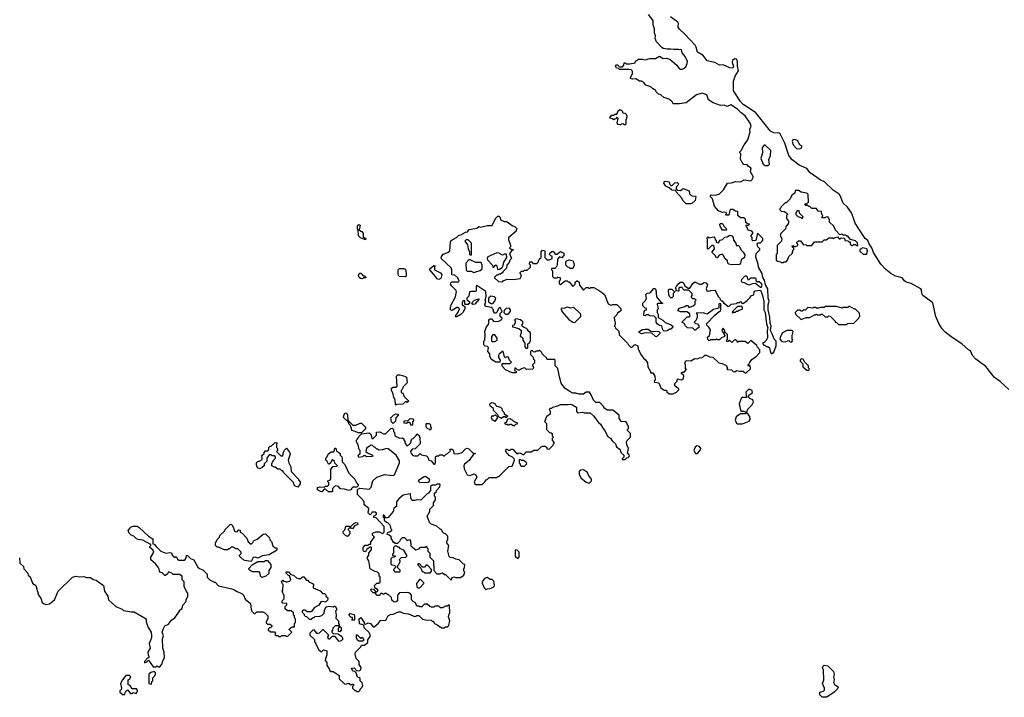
# Model space of a CAD drawing. Extents: x 1861455 to 2058065, y 200073 to 437907.
# Tile 161 of 256: x 2004991 to 2015339, y 283770 to 290894. Entities that reach past the tile are written whole.
import ezdxf

# ---------------------------------------------------------------- set-up
doc = ezdxf.new("R2010")
doc.units = 0

msp = doc.modelspace()

# ---------------------------------------------------------------- linework, layer by layer
at = {"layer": '0CON05XD'}
for points in [[(2012490, 287195), (2012507, 287193), (2012525, 287207), (2012559, 287199), (2012595, 287200), (2012615, 287180), (2012625, 287180), (2012670, 287225), (2012668, 287258), (2012655, 287250), (2012642, 287268), (2012658, 287272), (2012662, 287288), (2012687, 287323), (2012733, 287357), (2012770, 287395), (2012770, 287425), (2012740, 287455), (2012738, 287468), (2012675, 287520), (2012645, 287490), (2012615, 287510), (2012545, 287510), (2012535, 287500), (2012530, 287515), (2012515, 287528), (2012500, 287525), (2012475, 287500), (2012455, 287520), (2012445, 287520), (2012435, 287510), (2012422, 287512), (2012420, 287525), (2012430, 287535), (2012428, 287585), (2012415, 287600), (2012402, 287602), (2012400, 287625), (2012385, 287650), (2012372, 287638), (2012370, 287625), (2012400, 287575), (2012398, 287562), (2012365, 287550), (2012345, 287530), (2012325, 287530), (2012315, 287540), (2012305, 287530), (2012255, 287530), (2012245, 287520), (2012235, 287520), (2012222, 287532), (2012220, 287555), (2012240, 287575), (2012250, 287635), (2012235, 287662), (2012212, 287682), (2012210, 287695), (2012294, 287786), (2012345, 287830), (2012355, 287830), (2012360, 287845), (2012358, 287908), (2012345, 287910), (2012340, 287905), (2012338, 287862), (2012283, 287847), (2012215, 287800), (2012175, 287812), (2012102, 287808), (2012110, 287795), (2012110, 287765), (2012100, 287735), (2012080, 287715), (2012095, 287700), (2012118, 287698), (2012120, 287685), (2012130, 287675), (2012130, 287655), (2012115, 287650), (2012095, 287630), (2012085, 287630), (2012065, 287650), (2012010, 287655), (2011987, 287677), (2011975, 287700), (2011950, 287715), (2012005, 287770), (2012025, 287770), (2012038, 287782), (2012030, 287805), (2012002, 287822), (2011935, 287822), (2011913, 287833), (2011910, 287845), (2011925, 287862), (2011982, 287878), (2011995, 287890), (2012015, 287890), (2012025, 287870), (2012070, 287885), (2012090, 287905), (2012090, 287935), (2012100, 287945), (2012085, 287960), (2012065, 287960), (2012052, 287972), (2012050, 287985), (2012060, 287995), (2012060, 288015), (2012025, 288050), (2011975, 288052), (2011960, 288065), (2011955, 288080), (2011925, 288080), (2011920, 288075), (2011920, 288045), (2011915, 288040), (2011892, 288042), (2011890, 288065), (2011880, 288075), (2011898, 288092), (2011905, 288110), (2011934, 288136), (2011956, 288136), (2011969, 288129), (2011980, 288095), (2012015, 288070), (2012035, 288070), (2012065, 288120), (2012085, 288140), (2012135, 288112), (2012155, 288112), (2012185, 288132), (2012205, 288128), (2012220, 288105), (2012207, 288065), (2012212, 288045), (2012235, 288040), (2012255, 288048), (2012295, 288050), (2012307, 288037), (2012333, 287983), (2012350, 287965), (2012352, 287952), (2012365, 287940), (2012375, 287940), (2012390, 287915), (2012410, 287905), (2012435, 287880), (2012448, 287882), (2012468, 287902), (2012525, 287910), (2012535, 287920), (2012555, 287920), (2012565, 287930), (2012585, 287910), (2012597, 287913), (2012638, 287942), (2012668, 287972), (2012675, 287990), (2012708, 288002), (2012710, 288035), (2012720, 288045), (2012775, 288050), (2012798, 287995), (2012813, 287933), (2012813, 287845), (2012826, 287816), (2012838, 287695), (2012852, 287655), (2012848, 287625), (2012849, 287551), (2012835, 287520), (2012815, 287500), (2012802, 287498), (2012800, 287485), (2012812, 287472), (2012825, 287470), (2012835, 287460), (2012855, 287460), (2012870, 287445), (2012880, 287395), (2012892, 287382), (2012915, 287400), (2012940, 287465), (2012940, 287515), (2012920, 287535), (2012898, 287592), (2012882, 287625), (2012888, 287675), (2012878, 287705), (2012876, 287766), (2012858, 287845), (2012858, 287895), (2012868, 287935), (2012858, 287965), (2012852, 288065), (2012830, 288105), (2012820, 288155), (2012801, 288185), (2012794, 288225), (2012754, 288294), (2012753, 288325), (2012727, 288397), (2012730, 288435), (2012770, 288475), (2012770, 288485), (2012750, 288505), (2012740, 288535), (2012752, 288548), (2012775, 288550), (2012789, 288561), (2012802, 288578), (2012802, 288595), (2012745, 288650), (2012728, 288572), (2012695, 288570), (2012690, 288575), (2012690, 288605), (2012680, 288615), (2012680, 288625), (2012700, 288655), (2012685, 288672), (2012652, 288682), (2012640, 288695), (2012638, 288708), (2012622, 288722), (2012632, 288738), (2012645, 288730), (2012660, 288745), (2012635, 288750), (2012622, 288762), (2012618, 288798), (2012605, 288810), (2012565, 288810), (2012540, 288835), (2012538, 288878), (2012515, 288880), (2012485, 288898), (2012465, 288898), (2012455, 288890), (2012445, 288840), (2012415, 288840), (2012410, 288845), (2012420, 288855), (2012415, 288870), (2012378, 288868), (2012335, 288886), (2012293, 288935), (2012272, 289012), (2012248, 289035), (2012258, 289052), (2012305, 289050), (2012347, 289063), (2012388, 289105), (2012430, 289175), (2012472, 289178), (2012515, 289192), (2012565, 289188), (2012605, 289210), (2012675, 289200), (2012690, 289215), (2012698, 289235), (2012698, 289245), (2012670, 289295), (2012680, 289335), (2012650, 289350), (2012637, 289367), (2012601, 289371), (2012583, 289393), (2012568, 289428), (2012570, 289485), (2012560, 289495), (2012560, 289505), (2012575, 289520), (2012605, 289580), (2012645, 289630), (2012667, 289715), (2012666, 289745), (2012677, 289775), (2012668, 289805), (2012616, 289885), (2012574, 289914), (2012535, 289955), (2012465, 289998), (2012425, 289982), (2012395, 289997), (2012355, 289992), (2012279, 290019), (2012231, 290051), (2012212, 290105), (2012165, 290123), (2012105, 290103), (2011995, 290021), (2011925, 290008), (2011858, 290008), (2011849, 290029), (2011820, 290055), (2011797, 290067), (2011760, 290075), (2011730, 290105), (2011705, 290110), (2011680, 290135), (2011675, 290150), (2011641, 290171), (2011625, 290190), (2011592, 290198), (2011570, 290205), (2011546, 290236), (2011527, 290247), (2011505, 290248), (2011465, 290272), (2011435, 290268), (2011410, 290275), (2011410, 290285), (2011432, 290325), (2011432, 290352), (2011417, 290367), (2011395, 290372), (2011295, 290370), (2011285, 290380), (2011262, 290385), (2011252, 290405), (2011262, 290418), (2011275, 290420), (2011295, 290400), (2011325, 290400), (2011340, 290415), (2011345, 290440), (2011355, 290440), (2011365, 290430), (2011405, 290430), (2011458, 290442), (2011462, 290458), (2011495, 290480), (2011535, 290480), (2011565, 290472), (2011615, 290488), (2011672, 290488), (2011715, 290510), (2011755, 290488), (2011785, 290490), (2011825, 290480), (2011896, 290416), (2011918, 290385), (2011935, 290374), (2011955, 290374), (2011976, 290384), (2011991, 290399), (2012006, 290435), (2012008, 290458), (2011981, 290511), (2011952, 290545), (2011945, 290578), (2011935, 290582), (2011925, 290578), (2011915, 290582), (2011865, 290580), (2011834, 290586), (2011795, 290583), (2011755, 290592), (2011741, 290601), (2011685, 290660), (2011670, 290695), (2011672, 290725), (2011662, 290755), (2011662, 290798), (2011650, 290840), (2011647, 290887), (2011598, 290948)], [(2014792, 287552), (2014718, 287608), (2014684, 287644), (2014650, 287700), (2014618, 287775), (2014586, 287916), (2014483, 287995), (2014473, 288015), (2014469, 288055), (2014461, 288065), (2014359, 288119), (2014308, 288135), (2014289, 288149), (2014265, 288181), (2014195, 288198), (2014145, 288225), (2014095, 288267), (2014042, 288325), (2013965, 288445), (2013947, 288497), (2013918, 288538), (2013905, 288573), (2013875, 288595), (2013802, 288705), (2013773, 288755), (2013754, 288806), (2013732, 288865), (2013690, 288925), (2013647, 288965), (2013615, 289045), (2013605, 289059), (2013541, 289101), (2013448, 289188), (2013405, 289210), (2013298, 289285), (2013265, 289331), (2013184, 289364), (2013110, 289420), (2013076, 289465), (2013034, 289595), (2012984, 289694), (2012971, 289701), (2012916, 289705), (2012883, 289723), (2012727, 289915), (2012631, 289981), (2012593, 290003), (2012565, 290033), (2012493, 290145), (2012492, 290248), (2012510, 290300), (2012546, 290355), (2012536, 290405), (2012535, 290455), (2012525, 290481), (2012505, 290484), (2012481, 290465), (2012479, 290445), (2012494, 290405), (2012485, 290383), (2012455, 290389), (2012385, 290418), (2012345, 290416), (2012295, 290444), (2012215, 290463), (2012175, 290517), (2012115, 290554), (2012101, 290605), (2012089, 290625), (2011982, 290742), (2011924, 290795), (2011913, 290815), (2011914, 290855), (2011907, 290867), (2011831, 290925)], [(2011355, 289790), (2011345, 289790), (2011335, 289800), (2011313, 289797), (2011305, 289790), (2011282, 289792), (2011270, 289805), (2011280, 289855), (2011265, 289870), (2011258, 289852), (2011245, 289850), (2011235, 289840), (2011222, 289852), (2011195, 289860), (2011193, 289867), (2011215, 289890), (2011235, 289890), (2011245, 289900), (2011268, 289902), (2011280, 289935), (2011293, 289947), (2011310, 289945), (2011322, 289935), (2011330, 289915), (2011355, 289910), (2011365, 289900), (2011372, 289882), (2011367, 289853), (2011360, 289845), (2011360, 289795), (2011355, 289790)], [(2013185, 289538), (2013205, 289544), (2013214, 289565), (2013190, 289580), (2013165, 289624), (2013135, 289634), (2013115, 289630), (2013110, 289615), (2013119, 289579), (2013155, 289541), (2013185, 289538)], [(2012855, 289362), (2012870, 289375), (2012865, 289425), (2012882, 289465), (2012885, 289520), (2012825, 289574), (2012815, 289574), (2012795, 289552), (2012796, 289494), (2012779, 289435), (2012805, 289375), (2012825, 289363), (2012855, 289362)], [(2012045, 288958), (2011995, 288960), (2011962, 288992), (2011949, 289019), (2011892, 289085), (2011888, 289098), (2011845, 289102), (2011818, 289128), (2011780, 289145), (2011762, 289175), (2011765, 289190), (2011775, 289198), (2011815, 289190), (2011823, 289163), (2011835, 289150), (2011848, 289152), (2011875, 289180), (2011902, 289182), (2011918, 289165), (2011890, 289135), (2011890, 289115), (2011902, 289102), (2011935, 289100), (2011965, 289118), (2012026, 289096), (2012032, 289065), (2012040, 289055), (2012055, 289042), (2012095, 289040), (2012098, 289035), (2012090, 288995), (2012055, 288962), (2012045, 288958)], [(2013015, 288340), (2013025, 288350), (2013045, 288350), (2013060, 288365), (2013074, 288406), (2013110, 288435), (2013120, 288475), (2013130, 288485), (2013112, 288502), (2013110, 288515), (2013115, 288520), (2013125, 288510), (2013145, 288510), (2013168, 288522), (2013170, 288535), (2013160, 288545), (2013160, 288555), (2013175, 288570), (2013198, 288568), (2013225, 288530), (2013258, 288528), (2013265, 288520), (2013315, 288520), (2013345, 288560), (2013425, 288560), (2013445, 288580), (2013465, 288580), (2013495, 288600), (2013535, 288600), (2013545, 288590), (2013555, 288600), (2013585, 288610), (2013605, 288590), (2013615, 288590), (2013625, 288600), (2013658, 288598), (2013662, 288572), (2013695, 288570), (2013705, 288560), (2013718, 288558), (2013720, 288535), (2013735, 288520), (2013745, 288520), (2013755, 288530), (2013775, 288530), (2013785, 288520), (2013800, 288520), (2013797, 288547), (2013775, 288570), (2013722, 288582), (2013695, 288620), (2013685, 288620), (2013675, 288630), (2013645, 288630), (2013635, 288640), (2013612, 288632), (2013565, 288680), (2013548, 288725), (2013500, 288765), (2013502, 288795), (2013485, 288820), (2013463, 288817), (2013455, 288810), (2013422, 288812), (2013430, 288835), (2013420, 288845), (2013418, 288878), (2013382, 288882), (2013365, 288910), (2013315, 288910), (2013295, 288930), (2013285, 288930), (2013275, 288940), (2013252, 288942), (2013242, 288958), (2013265, 288960), (2013280, 288975), (2013277, 289057), (2013262, 289072), (2013205, 289080), (2013177, 289097), (2013142, 289098), (2013138, 289072), (2013105, 289050), (2013090, 289010), (2013045, 288970), (2013035, 288970), (2012990, 288925), (2012990, 288915), (2012980, 288905), (2012980, 288895), (2012995, 288880), (2013027, 288877), (2013058, 288858), (2013060, 288845), (2013050, 288835), (2013050, 288805), (2013070, 288775), (2013070, 288755), (2013043, 288717), (2013040, 288695), (2012990, 288645), (2012982, 288625), (2013000, 288595), (2012998, 288565), (2012951, 288519), (2012950, 288435), (2012940, 288425), (2012940, 288365), (2012960, 288355), (2012985, 288350), (2012995, 288340), (2013015, 288340)], [(2010512, 286678), (2010530, 286725), (2010570, 286755), (2010570, 286775), (2010560, 286795), (2010565, 286810), (2010585, 286810), (2010595, 286820), (2010647, 286833), (2010675, 286850), (2010755, 286848), (2010775, 286852), (2010800, 286845), (2010842, 286822), (2010843, 286775), (2010852, 286762), (2010905, 286768), (2010925, 286760), (2010985, 286760), (2011026, 286726), (2011041, 286701), (2011075, 286658), (2011095, 286642), (2011119, 286599), (2011142, 286575), (2011167, 286517), (2011200, 286495), (2011217, 286467), (2011252, 286435), (2011262, 286405), (2011300, 286375), (2011310, 286345), (2011340, 286315), (2011340, 286295), (2011322, 286278), (2011322, 286272), (2011355, 286270), (2011372, 286288), (2011385, 286290), (2011400, 286305), (2011398, 286318), (2011380, 286335), (2011390, 286385), (2011373, 286423), (2011368, 286455), (2011372, 286468), (2011410, 286505), (2011412, 286535), (2011410, 286545), (2011380, 286575), (2011380, 286585), (2011390, 286595), (2011390, 286615), (2011366, 286666), (2011311, 286671), (2011292, 286705), (2011290, 286735), (2011225, 286790), (2011165, 286790), (2011130, 286815), (2011130, 286825), (2011088, 286868), (2011045, 286870), (2011020, 286895), (2011002, 286942), (2010978, 286978), (2010945, 286978), (2010915, 286958), (2010867, 286957), (2010835, 286967), (2010805, 286968), (2010765, 286988), (2010721, 287021), (2010683, 287073), (2010665, 287140), (2010647, 287227), (2010620, 287255), (2010620, 287315), (2010615, 287320), (2010535, 287320), (2010530, 287335), (2010482, 287382), (2010480, 287395), (2010455, 287420), (2010445, 287410), (2010415, 287410), (2010405, 287400), (2010392, 287402), (2010375, 287420), (2010360, 287405), (2010360, 287375), (2010387, 287347), (2010390, 287325), (2010400, 287315), (2010400, 287285), (2010380, 287265), (2010392, 287235), (2010385, 287220), (2010318, 287218), (2010305, 287232), (2010293, 287233), (2010265, 287224), (2010245, 287208), (2010235, 287208), (2010222, 287212), (2010205, 287230), (2010195, 287230), (2010190, 287205), (2010208, 287198), (2010210, 287185), (2010205, 287180), (2010165, 287182), (2010095, 287212), (2010063, 287253), (2010060, 287275), (2010065, 287280), (2010145, 287280), (2010160, 287295), (2010140, 287315), (2010125, 287350), (2010103, 287347), (2010095, 287340), (2010085, 287350), (2010077, 287397), (2010068, 287408), (2010031, 287379), (2010022, 287365), (2010024, 287344), (2010040, 287315), (2010038, 287292), (2009995, 287292), (2009951, 287321), (2009933, 287353), (2009932, 287382), (2009912, 287405), (2009917, 287447), (2009907, 287457), (2009882, 287462), (2009870, 287475), (2009870, 287515), (2009878, 287525), (2009882, 287585), (2009880, 287615), (2009893, 287657), (2009920, 287695), (2009923, 287737), (2009935, 287750), (2009948, 287748), (2009975, 287720), (2010027, 287723), (2010058, 287742), (2010060, 287755), (2010040, 287775), (2010040, 287805), (2010058, 287822), (2010060, 287835), (2010050, 287845), (2010048, 287858), (2010035, 287870), (2010022, 287858), (2010008, 287822), (2009995, 287810), (2009985, 287810), (2009970, 287825), (2009970, 287845), (2009960, 287855), (2009958, 287868), (2009885, 287880), (2009880, 287895), (2009890, 287935), (2009882, 287945), (2009892, 287985), (2009890, 288035), (2009795, 288100), (2009790, 288095), (2009790, 288045), (2009785, 288038), (2009735, 288038), (2009718, 288032), (2009712, 287988), (2009690, 287965), (2009692, 287952), (2009718, 287928), (2009718, 287912), (2009705, 287900), (2009675, 287900), (2009670, 287905), (2009668, 287938), (2009652, 287938), (2009640, 287925), (2009640, 287895), (2009668, 287878), (2009670, 287855), (2009648, 287815), (2009626, 287794), (2009585, 287770), (2009572, 287772), (2009573, 287785), (2009601, 287819), (2009612, 287855), (2009595, 287870), (2009585, 287870), (2009535, 287838), (2009520, 287845), (2009518, 287865), (2009524, 287895), (2009570, 287980), (2009581, 288035), (2009575, 288052), (2009528, 288095), (2009518, 288115), (2009522, 288128), (2009533, 288137), (2009605, 288140), (2009610, 288145), (2009595, 288180), (2009565, 288210), (2009532, 288212), (2009533, 288265), (2009526, 288286), (2009425, 288380), (2009422, 288395), (2009428, 288412), (2009442, 288428), (2009490, 288445), (2009510, 288465), (2009518, 288555), (2009527, 288573), (2009580, 288605), (2009603, 288627), (2009627, 288633), (2009678, 288662), (2009697, 288663), (2009715, 288690), (2009797, 288703), (2009815, 288720), (2009835, 288712), (2009905, 288732), (2009955, 288730), (2009992, 288805), (2010015, 288830), (2010028, 288828), (2010040, 288815), (2010045, 288790), (2010083, 288773), (2010102, 288772), (2010115, 288770), (2010165, 288730), (2010197, 288717), (2010220, 288695), (2010210, 288685), (2010208, 288672), (2010128, 288602), (2010128, 288585), (2010150, 288525), (2010150, 288505), (2010140, 288495), (2010155, 288480), (2010180, 288475), (2010162, 288468), (2010140, 288435), (2010160, 288385), (2010143, 288367), (2010135, 288340), (2010110, 288315), (2010108, 288282), (2010070, 288245), (2010070, 288235), (2010045, 288220), (2010025, 288220), (2010015, 288210), (2010002, 288208), (2009982, 288188), (2009982, 288182), (2010022, 288142), (2010065, 288140), (2010072, 288148), (2010115, 288168), (2010185, 288162), (2010250, 288175), (2010260, 288195), (2010260, 288215), (2010250, 288225), (2010252, 288238), (2010265, 288250), (2010285, 288250), (2010295, 288260), (2010325, 288260), (2010358, 288292), (2010360, 288315), (2010350, 288325), (2010352, 288348), (2010378, 288348), (2010385, 288330), (2010425, 288330), (2010440, 288345), (2010450, 288375), (2010470, 288395), (2010470, 288455), (2010485, 288470), (2010510, 288465), (2010510, 288395), (2010535, 288370), (2010555, 288370), (2010588, 288382), (2010588, 288408), (2010572, 288412), (2010560, 288425), (2010562, 288438), (2010582, 288458), (2010595, 288460), (2010610, 288445), (2010615, 288430), (2010635, 288430), (2010675, 288458), (2010708, 288438), (2010710, 288415), (2010688, 288392), (2010665, 288400), (2010642, 288378), (2010640, 288315), (2010628, 288292), (2010615, 288280), (2010585, 288280), (2010580, 288275), (2010580, 288265), (2010590, 288255), (2010590, 288195), (2010605, 288180), (2010635, 288180), (2010645, 288188), (2010670, 288185), (2010670, 288155), (2010660, 288145), (2010662, 288122), (2010675, 288110), (2010725, 288150), (2010745, 288150), (2010755, 288140), (2010765, 288140), (2010805, 288090), (2010830, 288115), (2010830, 288135), (2010845, 288150), (2010855, 288150), (2010870, 288135), (2010873, 288103), (2010915, 288050), (2010943, 288077), (2010965, 288080), (2010975, 288070), (2010985, 288070), (2010993, 288077), (2011025, 288080), (2011075, 288052), (2011105, 288028), (2011138, 288005), (2011177, 287907), (2011205, 287892), (2011225, 287900), (2011265, 287900), (2011307, 287857), (2011308, 287832), (2011272, 287808), (2011267, 287793), (2011240, 287765), (2011238, 287755), (2011250, 287705), (2011250, 287685), (2011240, 287675), (2011250, 287665), (2011252, 287652), (2011288, 287618), (2011292, 287582), (2011380, 287495), (2011385, 287480), (2011415, 287450), (2011428, 287452), (2011455, 287480), (2011486, 287466), (2011492, 287435), (2011518, 287375), (2011547, 287337), (2011569, 287319), (2011590, 287285), (2011592, 287245), (2011620, 287195), (2011622, 287182), (2011645, 287180), (2011667, 287147), (2011670, 287105), (2011660, 287095), (2011662, 287082), (2011708, 287078), (2011730, 287025), (2011765, 287000), (2011788, 286998), (2011792, 286982), (2011815, 286960), (2011855, 286960), (2011895, 286978), (2011918, 287002), (2011920, 287015), (2011881, 287041), (2011872, 287065), (2011900, 287095), (2011905, 287120), (2011945, 287108), (2011967, 287123), (2011970, 287155), (2011942, 287175), (2011955, 287190), (2011975, 287190), (2012000, 287215), (2011990, 287225), (2011990, 287265), (2011980, 287285), (2011995, 287310), (2012045, 287308), (2012085, 287332), (2012115, 287330), (2012135, 287340), (2012167, 287343), (2012193, 287367), (2012205, 287368), (2012245, 287348), (2012277, 287347), (2012340, 287285), (2012375, 287278), (2012415, 287258), (2012428, 287235), (2012422, 287225), (2012430, 287215), (2012472, 287212), (2012490, 287195)], [(2013215, 288800), (2013205, 288810), (2013172, 288822), (2013152, 288842), (2013150, 288865), (2013160, 288875), (2013162, 288888), (2013178, 288888), (2013182, 288862), (2013220, 288825), (2013215, 288800)], [(2008625, 288580), (2008572, 288602), (2008553, 288623), (2008550, 288685), (2008540, 288695), (2008540, 288725), (2008555, 288740), (2008570, 288735), (2008560, 288685), (2008575, 288670), (2008587, 288667), (2008600, 288645), (2008602, 288612), (2008630, 288595), (2008625, 288580)], [(2012415, 288680), (2012375, 288680), (2012370, 288685), (2012370, 288695), (2012352, 288725), (2012350, 288745), (2012355, 288750), (2012375, 288750), (2012385, 288740), (2012390, 288725), (2012415, 288700), (2012420, 288685), (2012415, 288680)], [(2012475, 288318), (2012443, 288323), (2012433, 288333), (2012429, 288359), (2012400, 288385), (2012388, 288415), (2012375, 288428), (2012343, 288417), (2012330, 288405), (2012325, 288390), (2012315, 288390), (2012300, 288415), (2012270, 288445), (2012270, 288455), (2012292, 288485), (2012289, 288509), (2012275, 288520), (2012265, 288520), (2012228, 288482), (2012220, 288485), (2012220, 288585), (2012212, 288598), (2012225, 288610), (2012235, 288600), (2012285, 288610), (2012298, 288598), (2012300, 288585), (2012310, 288575), (2012310, 288555), (2012335, 288550), (2012352, 288578), (2012378, 288582), (2012402, 288608), (2012427, 288613), (2012455, 288628), (2012475, 288622), (2012488, 288605), (2012492, 288575), (2012518, 288545), (2012522, 288522), (2012545, 288520), (2012555, 288510), (2012572, 288472), (2012595, 288450), (2012612, 288422), (2012607, 288393), (2012575, 288370), (2012567, 288333), (2012555, 288320), (2012475, 288318)], [(2009735, 288420), (2009740, 288425), (2009740, 288545), (2009705, 288580), (2009685, 288580), (2009670, 288565), (2009697, 288527), (2009703, 288485), (2009720, 288455), (2009720, 288425), (2009735, 288420)], [(2013895, 288430), (2013902, 288465), (2013895, 288484), (2013853, 288497), (2013822, 288478), (2013822, 288462), (2013855, 288430), (2013895, 288430)], [(2010025, 288267), (2010035, 288270), (2010060, 288290), (2010071, 288309), (2010078, 288345), (2010110, 288395), (2010108, 288428), (2010085, 288430), (2010065, 288420), (2010025, 288441), (2010005, 288444), (2009910, 288400), (2009903, 288385), (2009909, 288369), (2009960, 288315), (2009962, 288292), (2009978, 288292), (2009982, 288308), (2009995, 288316), (2010005, 288307), (2010013, 288273), (2010025, 288267)], [(2009395, 288162), (2009375, 288170), (2009362, 288195), (2009302, 288265), (2009302, 288275), (2009345, 288310), (2009360, 288305), (2009350, 288295), (2009350, 288265), (2009415, 288232), (2009426, 288216), (2009418, 288175), (2009395, 288162)], [(2009765, 288238), (2009785, 288242), (2009832, 288258), (2009850, 288275), (2009850, 288315), (2009840, 288340), (2009785, 288342), (2009725, 288370), (2009712, 288368), (2009680, 288335), (2009682, 288262), (2009695, 288250), (2009735, 288250), (2009765, 288238)], [(2010805, 288280), (2010775, 288280), (2010765, 288290), (2010752, 288292), (2010732, 288312), (2010730, 288345), (2010742, 288358), (2010765, 288368), (2010808, 288358), (2010818, 288315), (2010805, 288280)], [(2008595, 288170), (2008573, 288173), (2008560, 288185), (2008552, 288205), (2008562, 288228), (2008578, 288228), (2008602, 288202), (2008615, 288200), (2008628, 288188), (2008628, 288182), (2008605, 288180), (2008595, 288170)], [(2009045, 288192), (2008978, 288195), (2008968, 288215), (2008968, 288245), (2008970, 288265), (2008982, 288278), (2009025, 288278), (2009045, 288270), (2009052, 288225), (2009052, 288198), (2009045, 288192)], [(2012785, 288080), (2012775, 288080), (2012725, 288120), (2012693, 288117), (2012655, 288102), (2012607, 288127), (2012585, 288130), (2012578, 288145), (2012582, 288165), (2012615, 288200), (2012625, 288200), (2012638, 288188), (2012645, 288160), (2012658, 288162), (2012675, 288180), (2012725, 288180), (2012732, 288142), (2012762, 288142), (2012782, 288125), (2012792, 288105), (2012785, 288080)], [(2009945, 287910), (2009965, 287912), (2009984, 287936), (2009996, 287966), (2009982, 287982), (2009941, 287989), (2009917, 287965), (2009918, 287928), (2009945, 287910)], [(2011765, 287620), (2011750, 287635), (2011740, 287675), (2011715, 287678), (2011694, 287694), (2011680, 287715), (2011680, 287755), (2011658, 287778), (2011615, 287780), (2011595, 287790), (2011575, 287790), (2011565, 287780), (2011550, 287785), (2011553, 287827), (2011565, 287840), (2011580, 287845), (2011578, 287858), (2011565, 287860), (2011540, 287885), (2011540, 287915), (2011565, 287940), (2011577, 287963), (2011570, 288005), (2011585, 288020), (2011618, 288022), (2011655, 288068), (2011667, 288067), (2011677, 288057), (2011682, 287982), (2011732, 287922), (2011750, 287915), (2011745, 287910), (2011695, 287910), (2011690, 287905), (2011700, 287855), (2011690, 287845), (2011690, 287815), (2011700, 287795), (2011702, 287762), (2011750, 287735), (2011775, 287710), (2011837, 287687), (2011857, 287667), (2011835, 287640), (2011825, 287640), (2011795, 287622), (2011765, 287620)], [(2011845, 287970), (2011835, 287970), (2011820, 287985), (2011813, 288003), (2011810, 288055), (2011815, 288060), (2011845, 288060), (2011865, 288040), (2011880, 288035), (2011860, 288015), (2011858, 287985), (2011845, 287970)], [(2009755, 287900), (2009742, 287918), (2009770, 287945), (2009815, 287960), (2009820, 287955), (2009775, 287902), (2009755, 287900)], [(2010825, 287712), (2010887, 287775), (2010890, 287795), (2010885, 287802), (2010815, 287868), (2010785, 287862), (2010745, 287872), (2010715, 287860), (2010682, 287858), (2010680, 287845), (2010690, 287835), (2010690, 287825), (2010761, 287741), (2010805, 287713), (2010825, 287712)], [(2012485, 287810), (2012495, 287820), (2012515, 287820), (2012525, 287830), (2012535, 287830), (2012548, 287842), (2012588, 287852), (2012588, 287868), (2012575, 287880), (2012535, 287880), (2012482, 287828), (2012480, 287815), (2012485, 287810)], [(2013685, 287690), (2013695, 287700), (2013758, 287702), (2013808, 287752), (2013810, 287765), (2013820, 287775), (2013818, 287808), (2013775, 287850), (2013765, 287850), (2013715, 287880), (2013705, 287880), (2013695, 287870), (2013645, 287870), (2013635, 287860), (2013575, 287880), (2013455, 287880), (2013445, 287870), (2013405, 287870), (2013385, 287860), (2013365, 287860), (2013355, 287870), (2013335, 287870), (2013325, 287860), (2013275, 287870), (2013245, 287840), (2013225, 287840), (2013215, 287830), (2013205, 287830), (2013195, 287840), (2013165, 287840), (2013142, 287815), (2013145, 287800), (2013205, 287742), (2013258, 287762), (2013295, 287762), (2013345, 287790), (2013358, 287792), (2013365, 287800), (2013375, 287790), (2013405, 287790), (2013415, 287800), (2013425, 287800), (2013455, 287770), (2013485, 287770), (2013495, 287780), (2013508, 287778), (2013560, 287725), (2013560, 287715), (2013575, 287710), (2013595, 287690), (2013685, 287690)], [(2010125, 287800), (2010150, 287825), (2010150, 287845), (2010135, 287860), (2010103, 287857), (2010082, 287838), (2010080, 287815), (2010095, 287800), (2010125, 287800)], [(2010325, 287440), (2010330, 287445), (2010330, 287485), (2010348, 287492), (2010350, 287505), (2010360, 287515), (2010360, 287605), (2010332, 287622), (2010330, 287635), (2010318, 287648), (2010285, 287660), (2010272, 287672), (2010270, 287685), (2010280, 287695), (2010278, 287718), (2010255, 287740), (2010205, 287750), (2010190, 287735), (2010200, 287725), (2010200, 287705), (2010190, 287695), (2010188, 287682), (2010172, 287678), (2010170, 287665), (2010237, 287647), (2010260, 287625), (2010260, 287595), (2010253, 287587), (2010250, 287565), (2010265, 287560), (2010280, 287545), (2010280, 287525), (2010300, 287495), (2010300, 287455), (2010312, 287442), (2010325, 287440)], [(2009955, 287510), (2009985, 287512), (2010010, 287525), (2010010, 287545), (2009985, 287580), (2009965, 287580), (2009950, 287565), (2009950, 287515), (2009955, 287510)], [(2011685, 287560), (2011672, 287562), (2011635, 287600), (2011565, 287602), (2011525, 287593), (2011500, 287605), (2011500, 287615), (2011535, 287638), (2011565, 287642), (2011595, 287640), (2011625, 287620), (2011707, 287617), (2011720, 287605), (2011718, 287595), (2011685, 287560)], [(2013035, 287506), (2013075, 287520), (2013088, 287508), (2013105, 287508), (2013117, 287525), (2013110, 287535), (2013108, 287575), (2013120, 287615), (2013110, 287625), (2013055, 287628), (2013008, 287602), (2012987, 287565), (2012980, 287535), (2013000, 287510), (2013035, 287506)], [(2015386, 287005), (2015295, 287091), (2015235, 287133), (2015145, 287247), (2015038, 287325), (2015005, 287365), (2014985, 287412), (2014963, 287423), (2014892, 287485), (2014792, 287552)], [(2013285, 287210), (2013290, 287225), (2013280, 287235), (2013280, 287255), (2013242, 287292), (2013226, 287326), (2013205, 287328), (2013194, 287315), (2013194, 287304), (2013220, 287275), (2013220, 287245), (2013265, 287210), (2013285, 287210)], [(2008945, 286840), (2008940, 286845), (2008937, 286897), (2008923, 286923), (2008912, 286972), (2008898, 286995), (2008898, 287022), (2008915, 287030), (2008945, 287030), (2008957, 287043), (2008950, 287145), (2008965, 287160), (2008985, 287160), (2009037, 287147), (2009058, 287135), (2009062, 287078), (2009020, 287035), (2009010, 287005), (2009000, 286995), (2009000, 286975), (2009018, 286968), (2009032, 286932), (2009080, 286885), (2009065, 286870), (2009055, 286880), (2009042, 286878), (2009017, 286853), (2008955, 286850), (2008945, 286840)], [(2012635, 286770), (2012640, 286795), (2012685, 286840), (2012702, 286875), (2012695, 286898), (2012665, 286910), (2012650, 286925), (2012650, 286935), (2012661, 286949), (2012692, 286975), (2012690, 286995), (2012665, 287008), (2012650, 287005), (2012623, 286977), (2012628, 286922), (2012588, 286922), (2012575, 286912), (2012553, 286855), (2012565, 286790), (2012575, 286780), (2012605, 286780), (2012615, 286770), (2012635, 286770)], [(2010055, 286700), (2010045, 286710), (2010032, 286712), (2010020, 286725), (2010018, 286738), (2009970, 286785), (2009970, 286805), (2009938, 286828), (2009932, 286845), (2009935, 286860), (2009955, 286868), (2009985, 286860), (2009990, 286845), (2010005, 286830), (2010045, 286820), (2010058, 286808), (2010060, 286785), (2010078, 286768), (2010082, 286752), (2010095, 286740), (2010108, 286738), (2010120, 286725), (2010105, 286710), (2010095, 286720), (2010075, 286720), (2010055, 286700)], [(2008585, 286550), (2008555, 286550), (2008484, 286574), (2008478, 286585), (2008480, 286605), (2008470, 286615), (2008468, 286628), (2008450, 286645), (2008450, 286655), (2008440, 286665), (2008440, 286680), (2008425, 286680), (2008393, 286713), (2008400, 286745), (2008412, 286758), (2008425, 286760), (2008437, 286737), (2008440, 286680), (2008448, 286678), (2008492, 286632), (2008525, 286630), (2008568, 286652), (2008582, 286652), (2008625, 286610), (2008627, 286593), (2008585, 286550)], [(2008915, 286650), (2008900, 286665), (2008892, 286708), (2008920, 286735), (2008945, 286750), (2008968, 286748), (2008970, 286735), (2008943, 286707), (2008940, 286675), (2008915, 286650)], [(2009985, 286670), (2009975, 286680), (2009965, 286680), (2009950, 286705), (2009952, 286728), (2009975, 286730), (2009985, 286740), (2010010, 286725), (2010010, 286705), (2009985, 286670)], [(2012585, 286646), (2012605, 286654), (2012656, 286674), (2012669, 286691), (2012664, 286724), (2012645, 286750), (2012625, 286760), (2012615, 286752), (2012565, 286750), (2012520, 286720), (2012509, 286685), (2012525, 286653), (2012536, 286646), (2012585, 286646)], [(2008208, 284848), (2008210, 284835), (2008230, 284815), (2008230, 284805), (2008225, 284790), (2008205, 284770), (2008175, 284778), (2008156, 284774), (2008135, 284740), (2008090, 284715), (2008055, 284670), (2008015, 284670), (2007987, 284687), (2007975, 284688), (2007960, 284675), (2007960, 284665), (2007980, 284645), (2007980, 284635), (2007992, 284622), (2008005, 284620), (2008035, 284590), (2008055, 284590), (2008075, 284610), (2008085, 284610), (2008095, 284620), (2008145, 284622), (2008165, 284630), (2008190, 284655), (2008193, 284687), (2008200, 284705), (2008215, 284720), (2008245, 284728), (2008285, 284720), (2008295, 284730), (2008305, 284730), (2008322, 284705), (2008320, 284685), (2008310, 284675), (2008318, 284635), (2008313, 284603), (2008340, 284575), (2008340, 284545), (2008350, 284535), (2008350, 284520), (2008370, 284505), (2008370, 284475), (2008355, 284460), (2008342, 284462), (2008340, 284495), (2008350, 284505), (2008350, 284520), (2008305, 284520), (2008282, 284498), (2008280, 284475), (2008270, 284465), (2008270, 284455), (2008285, 284440), (2008338, 284438), (2008378, 284408), (2008387, 284383), (2008370, 284365), (2008348, 284358), (2008308, 284408), (2008275, 284410), (2008248, 284382), (2008235, 284380), (2008230, 284405), (2008240, 284425), (2008185, 284480), (2008175, 284480), (2008140, 284445), (2008125, 284440), (2008115, 284440), (2008105, 284460), (2008085, 284480), (2008073, 284477), (2008040, 284445), (2008040, 284425), (2008088, 284378), (2008090, 284355), (2008100, 284345), (2008100, 284335), (2008135, 284270), (2008155, 284250), (2008165, 284250), (2008185, 284270), (2008218, 284258), (2008220, 284215), (2008204, 284176), (2008203, 284157), (2008218, 284135), (2008218, 284105), (2008245, 284070), (2008252, 284052), (2008265, 284040), (2008285, 284040), (2008348, 283998), (2008350, 283965), (2008403, 283913), (2008415, 283910), (2008445, 283920), (2008475, 283900), (2008485, 283910), (2008498, 283908), (2008500, 283895), (2008490, 283885), (2008490, 283865), (2008515, 283840), (2008525, 283840), (2008535, 283830), (2008555, 283832), (2008570, 283845), (2008570, 283855), (2008590, 283875), (2008597, 283893), (2008592, 283922), (2008570, 283945), (2008568, 283968), (2008555, 283980), (2008542, 283982), (2008528, 284028), (2008515, 284040), (2008494, 284044), (2008480, 284075), (2008505, 284080), (2008535, 284050), (2008567, 284053), (2008578, 284062), (2008580, 284085), (2008560, 284115), (2008560, 284145), (2008528, 284178), (2008518, 284225), (2008520, 284245), (2008578, 284302), (2008585, 284320), (2008615, 284320), (2008650, 284345), (2008650, 284375), (2008678, 284415), (2008665, 284450), (2008612, 284502), (2008608, 284528), (2008562, 284542), (2008560, 284595), (2008575, 284610), (2008610, 284555), (2008612, 284542), (2008625, 284540), (2008655, 284552), (2008677, 284547), (2008705, 284510), (2008715, 284510), (2008762, 284548), (2008782, 284578), (2008838, 284582), (2008865, 284630), (2008875, 284630), (2008885, 284640), (2008917, 284643), (2008973, 284667), (2008995, 284668), (2009023, 284653), (2009077, 284647), (2009135, 284622), (2009155, 284620), (2009165, 284630), (2009185, 284630), (2009225, 284592), (2009257, 284583), (2009315, 284580), (2009325, 284570), (2009335, 284570), (2009350, 284545), (2009385, 284530), (2009405, 284510), (2009415, 284510), (2009425, 284500), (2009455, 284500), (2009465, 284510), (2009485, 284510), (2009500, 284525), (2009512, 284575), (2009498, 284615), (2009503, 284647), (2009510, 284655), (2009508, 284738), (2009495, 284740), (2009485, 284730), (2009465, 284730), (2009435, 284710), (2009415, 284710), (2009395, 284730), (2009355, 284730), (2009342, 284718), (2009318, 284718), (2009300, 284725), (2009275, 284750), (2009245, 284750), (2009217, 284723), (2009195, 284720), (2009185, 284730), (2009165, 284730), (2009150, 284765), (2009128, 284778), (2009110, 284795), (2009110, 284845), (2009090, 284865), (2009072, 284872), (2008982, 284868), (2008960, 284845), (2008960, 284785), (2008947, 284773), (2008925, 284770), (2008902, 284792), (2008898, 284818), (2008865, 284850), (2008855, 284850), (2008845, 284860), (2008825, 284860), (2008815, 284850), (2008805, 284860), (2008785, 284860), (2008768, 284842), (2008755, 284840), (2008744, 284844), (2008728, 284868), (2008705, 284870), (2008685, 284890), (2008680, 284905), (2008685, 284910), (2008708, 284908), (2008735, 284880), (2008745, 284880), (2008758, 284892), (2008750, 284905), (2008722, 284922), (2008720, 284945), (2008745, 284970), (2008765, 284970), (2008778, 284982), (2008780, 285035), (2008770, 285045), (2008768, 285068), (2008750, 285085), (2008723, 285093), (2008675, 285120), (2008660, 285205), (2008648, 285225), (2008647, 285243), (2008660, 285265), (2008660, 285285), (2008690, 285325), (2008688, 285348), (2008675, 285350), (2008641, 285329), (2008625, 285300), (2008612, 285302), (2008600, 285315), (2008600, 285345), (2008622, 285368), (2008655, 285370), (2008665, 285380), (2008680, 285380), (2008680, 285405), (2008720, 285455), (2008700, 285475), (2008700, 285495), (2008735, 285510), (2008775, 285510), (2008782, 285502), (2008808, 285492), (2008820, 285505), (2008820, 285565), (2008738, 285658), (2008712, 285662), (2008712, 285678), (2008728, 285682), (2008740, 285695), (2008740, 285705), (2008728, 285718), (2008692, 285718), (2008688, 285702), (2008675, 285690), (2008655, 285710), (2008660, 285755), (2008612, 285792), (2008610, 285825), (2008600, 285835), (2008598, 285848), (2008542, 285902), (2008540, 285955), (2008565, 285970), (2008665, 285958), (2008685, 285980), (2008703, 286045), (2008744, 286086), (2008825, 286111), (2008885, 286106), (2008915, 286101), (2008930, 286110), (2008984, 286235), (2008984, 286255), (2008948, 286315), (2008865, 286383), (2008845, 286387), (2008803, 286373), (2008765, 286370), (2008755, 286380), (2008745, 286380), (2008725, 286400), (2008715, 286400), (2008698, 286418), (2008685, 286420), (2008635, 286390), (2008630, 286355), (2008645, 286340), (2008700, 286315), (2008698, 286302), (2008635, 286300), (2008625, 286310), (2008605, 286310), (2008595, 286300), (2008555, 286290), (2008550, 286315), (2008570, 286335), (2008570, 286365), (2008560, 286375), (2008550, 286425), (2008530, 286455), (2008530, 286475), (2008540, 286485), (2008540, 286495), (2008555, 286500), (2008560, 286515), (2008585, 286540), (2008665, 286550), (2008680, 286535), (2008692, 286492), (2008705, 286490), (2008740, 286525), (2008742, 286558), (2008775, 286560), (2008815, 286540), (2008835, 286540), (2008892, 286598), (2008905, 286600), (2008920, 286585), (2008920, 286565), (2008930, 286555), (2008935, 286520), (2008983, 286493), (2009015, 286498), (2009028, 286488), (2009030, 286475), (2009040, 286465), (2009040, 286445), (2009065, 286410), (2009098, 286442), (2009112, 286488), (2009125, 286490), (2009138, 286502), (2009158, 286522), (2009165, 286540), (2009175, 286530), (2009185, 286530), (2009197, 286497), (2009200, 286435), (2009148, 286382), (2009115, 286380), (2009100, 286355), (2009102, 286342), (2009124, 286314), (2009145, 286308), (2009175, 286310), (2009195, 286330), (2009205, 286330), (2009215, 286320), (2009265, 286310), (2009280, 286295), (2009290, 286265), (2009317, 286257), (2009345, 286220), (2009355, 286220), (2009362, 286235), (2009362, 286298), (2009375, 286310), (2009395, 286310), (2009405, 286320), (2009435, 286320), (2009445, 286310), (2009455, 286310), (2009472, 286328), (2009488, 286332), (2009518, 286362), (2009510, 286375), (2009515, 286380), (2009535, 286380), (2009548, 286368), (2009552, 286332), (2009595, 286330), (2009640, 286345), (2009678, 286382), (2009695, 286388), (2009712, 286382), (2009752, 286342), (2009780, 286335), (2009762, 286328), (2009715, 286260), (2009665, 286220), (2009660, 286205), (2009663, 286173), (2009695, 286110), (2009725, 286103), (2009765, 286120), (2009785, 286108), (2009794, 286085), (2009767, 286035), (2009774, 286014), (2009785, 286008), (2009852, 286008), (2009880, 286035), (2009892, 286058), (2009905, 286060), (2009925, 286080), (2010005, 286080), (2010015, 286090), (2010028, 286092), (2010132, 286198), (2010165, 286200), (2010182, 286235), (2010190, 286265), (2010187, 286277), (2010170, 286295), (2010134, 286314), (2010100, 286355), (2010102, 286378), (2010115, 286380), (2010125, 286370), (2010145, 286370), (2010155, 286380), (2010175, 286380), (2010212, 286332), (2010225, 286330), (2010235, 286340), (2010255, 286338), (2010285, 286320), (2010315, 286350), (2010365, 286350), (2010393, 286367), (2010435, 286370), (2010470, 286405), (2010488, 286412), (2010512, 286412), (2010530, 286395), (2010532, 286382), (2010555, 286380), (2010598, 286422), (2010600, 286435), (2010610, 286445), (2010590, 286475), (2010590, 286495), (2010600, 286505), (2010590, 286515), (2010590, 286535), (2010578, 286548), (2010562, 286552), (2010532, 286582), (2010530, 286645), (2010510, 286665), (2010512, 286678)], [(2009115, 286630), (2009102, 286632), (2009098, 286648), (2009085, 286660), (2009065, 286660), (2009055, 286650), (2009032, 286652), (2009032, 286678), (2009075, 286680), (2009095, 286700), (2009127, 286697), (2009130, 286675), (2009120, 286665), (2009120, 286635), (2009115, 286630)], [(2009305, 286580), (2009295, 286590), (2009282, 286592), (2009262, 286612), (2009262, 286648), (2009295, 286650), (2009310, 286635), (2009310, 286615), (2009320, 286605), (2009305, 286580)], [(2010185, 286620), (2010155, 286640), (2010145, 286640), (2010135, 286630), (2010125, 286630), (2010115, 286640), (2010095, 286640), (2010090, 286655), (2010108, 286662), (2010122, 286698), (2010145, 286700), (2010155, 286690), (2010168, 286688), (2010182, 286672), (2010220, 286655), (2010218, 286642), (2010202, 286638), (2010185, 286620)], [(2007915, 285980), (2007880, 285995), (2007868, 286028), (2007762, 286132), (2007755, 286150), (2007745, 286150), (2007727, 286167), (2007705, 286170), (2007675, 286188), (2007665, 286188), (2007640, 286205), (2007640, 286225), (2007648, 286242), (2007660, 286255), (2007660, 286265), (2007680, 286285), (2007678, 286298), (2007665, 286310), (2007645, 286310), (2007635, 286320), (2007612, 286318), (2007590, 286285), (2007588, 286252), (2007560, 286225), (2007560, 286205), (2007540, 286185), (2007515, 286172), (2007492, 286182), (2007480, 286215), (2007480, 286235), (2007495, 286250), (2007525, 286260), (2007540, 286275), (2007540, 286295), (2007532, 286308), (2007560, 286335), (2007560, 286345), (2007575, 286360), (2007598, 286362), (2007610, 286375), (2007610, 286395), (2007625, 286410), (2007635, 286410), (2007675, 286450), (2007700, 286445), (2007690, 286435), (2007690, 286395), (2007700, 286385), (2007700, 286365), (2007690, 286355), (2007735, 286310), (2007755, 286310), (2007763, 286347), (2007775, 286370), (2007795, 286390), (2007827, 286347), (2007832, 286325), (2007812, 286265), (2007820, 286235), (2007842, 286192), (2007843, 286143), (2007920, 286065), (2007920, 286055), (2007940, 286035), (2007940, 286015), (2007915, 285980)], [(2008275, 285930), (2008235, 285930), (2008205, 285960), (2008192, 285958), (2008165, 285930), (2008153, 285933), (2008122, 285952), (2008120, 285975), (2008145, 285982), (2008195, 285980), (2008205, 285990), (2008225, 285990), (2008240, 286005), (2008240, 286025), (2008230, 286035), (2008230, 286045), (2008248, 286052), (2008260, 286065), (2008260, 286165), (2008282, 286198), (2008325, 286200), (2008330, 286205), (2008302, 286232), (2008298, 286248), (2008275, 286270), (2008258, 286232), (2008245, 286220), (2008235, 286220), (2008218, 286258), (2008210, 286265), (2008210, 286285), (2008220, 286295), (2008232, 286328), (2008265, 286350), (2008288, 286352), (2008300, 286365), (2008302, 286388), (2008315, 286390), (2008322, 286362), (2008360, 286335), (2008360, 286315), (2008375, 286300), (2008380, 286285), (2008380, 286245), (2008409, 286219), (2008450, 286125), (2008513, 286065), (2008530, 286025), (2008550, 286005), (2008550, 285995), (2008535, 285980), (2008492, 285978), (2008480, 285965), (2008480, 285955), (2008455, 285943), (2008405, 285960), (2008363, 285963), (2008340, 285985), (2008315, 285993), (2008298, 285985), (2008280, 285965), (2008280, 285935), (2008275, 285930)], [(2012115, 286334), (2012147, 286373), (2012150, 286385), (2012135, 286408), (2012106, 286414), (2012090, 286400), (2012077, 286365), (2012094, 286335), (2012115, 286334)], [(2010295, 286200), (2010320, 286225), (2010318, 286238), (2010285, 286260), (2010265, 286260), (2010255, 286270), (2010242, 286268), (2010240, 286235), (2010250, 286225), (2010252, 286212), (2010265, 286200), (2010295, 286200)], [(2010975, 286020), (2011000, 286045), (2011000, 286065), (2010970, 286105), (2010960, 286135), (2010915, 286160), (2010882, 286158), (2010870, 286145), (2010870, 286115), (2010887, 286077), (2010943, 286033), (2010975, 286020)], [(2009525, 285000), (2009535, 285030), (2009555, 285038), (2009575, 285030), (2009625, 285030), (2009660, 285055), (2009670, 285085), (2009660, 285095), (2009660, 285125), (2009667, 285133), (2009670, 285165), (2009655, 285170), (2009610, 285215), (2009573, 285223), (2009545, 285238), (2009515, 285240), (2009505, 285250), (2009492, 285305), (2009500, 285365), (2009480, 285395), (2009480, 285415), (2009490, 285425), (2009490, 285465), (2009465, 285490), (2009452, 285492), (2009432, 285512), (2009430, 285525), (2009420, 285535), (2009405, 285540), (2009375, 285568), (2009315, 285590), (2009298, 285608), (2009272, 285675), (2009300, 285725), (2009303, 285747), (2009340, 285785), (2009340, 285815), (2009360, 285845), (2009360, 285875), (2009350, 285885), (2009350, 285915), (2009370, 285935), (2009370, 285945), (2009408, 285982), (2009410, 286005), (2009405, 286010), (2009375, 286010), (2009365, 286000), (2009325, 286000), (2009310, 285985), (2009310, 285945), (2009290, 285925), (2009288, 285912), (2009275, 285910), (2009207, 285843), (2009165, 285848), (2009145, 285840), (2009115, 285840), (2009103, 285863), (2009100, 285905), (2009095, 285910), (2009023, 285897), (2008975, 285858), (2008950, 285825), (2008950, 285775), (2008922, 285758), (2008917, 285723), (2008865, 285660), (2008842, 285652), (2008830, 285665), (2008830, 285675), (2008812, 285688), (2008810, 285665), (2008820, 285655), (2008822, 285632), (2008845, 285610), (2008858, 285608), (2008880, 285585), (2008892, 285542), (2008900, 285535), (2008898, 285522), (2008885, 285510), (2008852, 285498), (2008850, 285485), (2008875, 285480), (2008890, 285465), (2008893, 285443), (2008915, 285400), (2008925, 285400), (2008935, 285390), (2008965, 285390), (2008990, 285415), (2008992, 285428), (2009015, 285450), (2009035, 285450), (2009065, 285420), (2009088, 285428), (2009100, 285415), (2009102, 285362), (2009155, 285320), (2009188, 285332), (2009205, 285350), (2009255, 285350), (2009268, 285358), (2009270, 285345), (2009280, 285335), (2009280, 285305), (2009300, 285285), (2009300, 285245), (2009340, 285205), (2009342, 285102), (2009375, 285070), (2009405, 285070), (2009435, 285080), (2009455, 285060), (2009465, 285060), (2009525, 285000)], [(2009195, 286030), (2009285, 286032), (2009298, 286042), (2009300, 286055), (2009282, 286075), (2009255, 286090), (2009234, 286086), (2009180, 286045), (2009195, 286030)], [(2008435, 285462), (2008415, 285470), (2008390, 285495), (2008390, 285515), (2008408, 285532), (2008420, 285565), (2008425, 285570), (2008455, 285570), (2008465, 285560), (2008505, 285600), (2008525, 285608), (2008540, 285605), (2008540, 285585), (2008512, 285578), (2008488, 285542), (2008475, 285550), (2008455, 285550), (2008442, 285538), (2008442, 285532), (2008460, 285515), (2008460, 285495), (2008449, 285471), (2008435, 285462)], [(2004990, 285235), (2004992, 285182), (2005030, 285145), (2005035, 285120), (2005077, 285077), (2005080, 285055), (2005100, 285035), (2005125, 284970), (2005160, 284945), (2005190, 284845), (2005213, 284813), (2005228, 284768), (2005240, 284755), (2005265, 284747), (2005305, 284753), (2005356, 284794), (2005394, 284886), (2005545, 285032), (2005585, 285043), (2005615, 285037), (2005665, 285041), (2005695, 285031), (2005735, 285030), (2005765, 285010), (2005795, 285003), (2005873, 284945), (2005882, 284885), (2005918, 284835), (2005924, 284794), (2006002, 284725), (2006067, 284697), (2006083, 284683), (2006165, 284668), (2006195, 284668), (2006320, 284595), (2006322, 284565), (2006343, 284505), (2006372, 284455), (2006378, 284415), (2006377, 284395), (2006353, 284335), (2006362, 284285), (2006338, 284245), (2006343, 284213), (2006350, 284205), (2006350, 284185), (2006335, 284180), (2006302, 284148), (2006302, 284132), (2006328, 284142), (2006345, 284160), (2006395, 284090), (2006425, 284090), (2006435, 284100), (2006445, 284090), (2006465, 284090), (2006488, 284122), (2006493, 284147), (2006512, 284185), (2006510, 284245), (2006497, 284285), (2006493, 284385), (2006502, 284415), (2006488, 284455), (2006502, 284495), (2006517, 284523), (2006555, 284538), (2006585, 284580), (2006623, 284607), (2006670, 284675), (2006670, 284685), (2006700, 284705), (2006705, 284740), (2006742, 284778), (2006742, 284795), (2006760, 284835), (2006760, 284865), (2006743, 284883), (2006718, 284935), (2006718, 284985), (2006700, 285005), (2006698, 285045), (2006672, 285062), (2006605, 285060), (2006590, 285075), (2006555, 285090), (2006545, 285070), (2006525, 285050), (2006515, 285050), (2006488, 285078), (2006472, 285082), (2006460, 285095), (2006457, 285117), (2006445, 285140), (2006417, 285175), (2006370, 285215), (2006370, 285245), (2006402, 285295), (2006392, 285322), (2006360, 285345), (2006360, 285355), (2006370, 285365), (2006368, 285378), (2006285, 285422), (2006235, 285428), (2006220, 285435), (2006190, 285465), (2006164, 285474), (2006142, 285495), (2006130, 285525), (2006150, 285545), (2006155, 285560), (2006185, 285568), (2006225, 285568), (2006246, 285556), (2006344, 285464), (2006390, 285435), (2006392, 285382), (2006405, 285380), (2006424, 285354), (2006476, 285306), (2006526, 285286), (2006565, 285293), (2006585, 285290), (2006594, 285264), (2006625, 285240), (2006635, 285250), (2006651, 285221), (2006665, 285211), (2006718, 285212), (2006731, 285219), (2006741, 285235), (2006745, 285260), (2006755, 285260), (2006785, 285230), (2006820, 285215), (2006865, 285140), (2006880, 285125), (2006915, 285110), (2006960, 285065), (2006962, 285032), (2006990, 285005), (2007035, 284980), (2007045, 284980), (2007082, 284942), (2007235, 284908), (2007270, 284885), (2007329, 284859), (2007342, 284845), (2007361, 284801), (2007417, 284757), (2007423, 284693), (2007430, 284675), (2007455, 284650), (2007465, 284650), (2007485, 284668), (2007548, 284668), (2007568, 284658), (2007600, 284625), (2007600, 284595), (2007580, 284565), (2007582, 284552), (2007595, 284540), (2007625, 284540), (2007640, 284525), (2007640, 284515), (2007628, 284502), (2007615, 284500), (2007602, 284488), (2007602, 284472), (2007615, 284470), (2007625, 284460), (2007668, 284458), (2007680, 284445), (2007672, 284432), (2007685, 284420), (2007705, 284420), (2007715, 284410), (2007735, 284410), (2007745, 284420), (2007785, 284420), (2007795, 284410), (2007808, 284412), (2007850, 284455), (2007822, 284482), (2007822, 284488), (2007855, 284510), (2007878, 284512), (2007880, 284545), (2007890, 284555), (2007890, 284595), (2007880, 284605), (2007880, 284625), (2007870, 284635), (2007868, 284658), (2007845, 284680), (2007805, 284680), (2007782, 284702), (2007780, 284725), (2007798, 284742), (2007798, 284758), (2007755, 284760), (2007750, 284765), (2007750, 284785), (2007770, 284805), (2007770, 284845), (2007760, 284855), (2007757, 284877), (2007750, 284885), (2007758, 284895), (2007760, 284955), (2007750, 284965), (2007743, 284987), (2007755, 285000), (2007765, 284990), (2007787, 284987), (2007795, 284980), (2007828, 284992), (2007840, 285005), (2007828, 285048), (2007815, 285050), (2007790, 285075), (2007792, 285088), (2007815, 285090), (2007842, 285062), (2007870, 285055), (2007900, 285025), (2007918, 285018), (2007945, 285020), (2007962, 285038), (2007978, 285038), (2008005, 285000), (2008015, 285000), (2008035, 284980), (2008065, 284970), (2008078, 284958), (2008075, 284920), (2008148, 284888), (2008172, 284862), (2008195, 284860), (2008208, 284848)], [(2007425, 285198), (2007355, 285210), (2007345, 285220), (2007332, 285222), (2007300, 285255), (2007300, 285265), (2007318, 285282), (2007320, 285295), (2007285, 285330), (2007265, 285330), (2007235, 285350), (2007215, 285350), (2007195, 285330), (2007185, 285330), (2007175, 285320), (2007145, 285320), (2007095, 285340), (2007085, 285350), (2007065, 285350), (2007050, 285365), (2007048, 285392), (2007065, 285430), (2007090, 285455), (2007095, 285470), (2007148, 285522), (2007150, 285535), (2007202, 285588), (2007215, 285590), (2007228, 285578), (2007252, 285512), (2007275, 285510), (2007295, 285530), (2007308, 285528), (2007310, 285505), (2007330, 285495), (2007380, 285445), (2007392, 285405), (2007425, 285380), (2007445, 285400), (2007450, 285415), (2007486, 285434), (2007550, 285485), (2007575, 285490), (2007617, 285447), (2007620, 285425), (2007637, 285407), (2007652, 285362), (2007675, 285340), (2007685, 285340), (2007698, 285328), (2007690, 285315), (2007612, 285268), (2007543, 285257), (2007495, 285232), (2007465, 285244), (2007445, 285241), (2007425, 285198)], [(2008985, 285090), (2008990, 285095), (2008988, 285108), (2008960, 285135), (2008960, 285145), (2008990, 285195), (2008990, 285205), (2008980, 285215), (2009005, 285240), (2009048, 285242), (2009060, 285255), (2009060, 285265), (2009028, 285318), (2008992, 285332), (2008978, 285348), (2008965, 285350), (2008955, 285360), (2008935, 285360), (2008920, 285345), (2008920, 285285), (2008910, 285275), (2008910, 285265), (2008940, 285255), (2008928, 285242), (2008905, 285240), (2008890, 285225), (2008890, 285175), (2008902, 285162), (2008925, 285160), (2008940, 285145), (2008938, 285132), (2008920, 285115), (2008922, 285102), (2008935, 285090), (2008985, 285090)], [(2010225, 285230), (2010240, 285245), (2010240, 285295), (2010218, 285318), (2010205, 285320), (2010200, 285315), (2010200, 285255), (2010225, 285230)], [(2007535, 285030), (2007523, 285043), (2007520, 285075), (2007508, 285088), (2007435, 285090), (2007402, 285112), (2007400, 285125), (2007435, 285162), (2007495, 285198), (2007562, 285198), (2007575, 285208), (2007595, 285210), (2007630, 285165), (2007630, 285135), (2007610, 285105), (2007608, 285072), (2007578, 285042), (2007545, 285032), (2007535, 285030)], [(2009305, 285080), (2009320, 285095), (2009320, 285115), (2009278, 285158), (2009262, 285158), (2009245, 285140), (2009225, 285140), (2009188, 285178), (2009172, 285168), (2009208, 285128), (2009222, 285092), (2009235, 285090), (2009245, 285080), (2009305, 285080)], [(2009195, 284920), (2009240, 284965), (2009240, 284975), (2009205, 285010), (2009192, 285008), (2009160, 284965), (2009165, 284930), (2009175, 284920), (2009195, 284920)], [(2009895, 284900), (2009905, 284910), (2009935, 284913), (2009975, 284932), (2009982, 284945), (2009975, 284990), (2009955, 285010), (2009935, 285010), (2009905, 285030), (2009875, 285020), (2009850, 284985), (2009850, 284965), (2009860, 284955), (2009872, 284922), (2009895, 284900)], [(2008505, 284580), (2008482, 284582), (2008490, 284595), (2008488, 284608), (2008475, 284610), (2008452, 284632), (2008465, 284652), (2008505, 284640), (2008510, 284615), (2008510, 284585), (2008505, 284580)], [(2008595, 284360), (2008555, 284360), (2008542, 284372), (2008530, 284395), (2008532, 284428), (2008538, 284428), (2008575, 284390), (2008585, 284400), (2008598, 284398), (2008600, 284385), (2008610, 284375), (2008595, 284360)], [(2006375, 283910), (2006380, 283935), (2006390, 283945), (2006390, 283975), (2006410, 283995), (2006418, 284015), (2006417, 284027), (2006405, 284040), (2006368, 284032), (2006350, 284015), (2006350, 283915), (2006375, 283910)], [(2013475, 283770), (2013423, 283773), (2013400, 283795), (2013400, 283825), (2013437, 283833), (2013450, 283845), (2013450, 283865), (2013428, 283915), (2013443, 283955), (2013437, 284055), (2013428, 284085), (2013430, 284095), (2013445, 284108), (2013485, 284100), (2013545, 284040), (2013550, 284015), (2013542, 283985), (2013550, 283955), (2013542, 283925), (2013554, 283904), (2013588, 283885), (2013593, 283875), (2013585, 283858), (2013550, 283825), (2013475, 283770)], [(2006095, 283800), (2006102, 283828), (2006125, 283850), (2006155, 283810), (2006175, 283810), (2006185, 283820), (2006215, 283810), (2006230, 283835), (2006230, 283845), (2006218, 283858), (2006175, 283860), (2006162, 283872), (2006160, 283885), (2006148, 283898), (2006132, 283902), (2006130, 283955), (2006145, 283960), (2006160, 283985), (2006145, 284000), (2006105, 284000), (2006072, 283955), (2006052, 283915), (2006062, 283865), (2006058, 283852), (2006043, 283837), (2006043, 283823), (2006075, 283800), (2006095, 283800)]]:
    msp.add_lwpolyline(points, dxfattribs=at)

doc.saveas('drawing.dxf')
